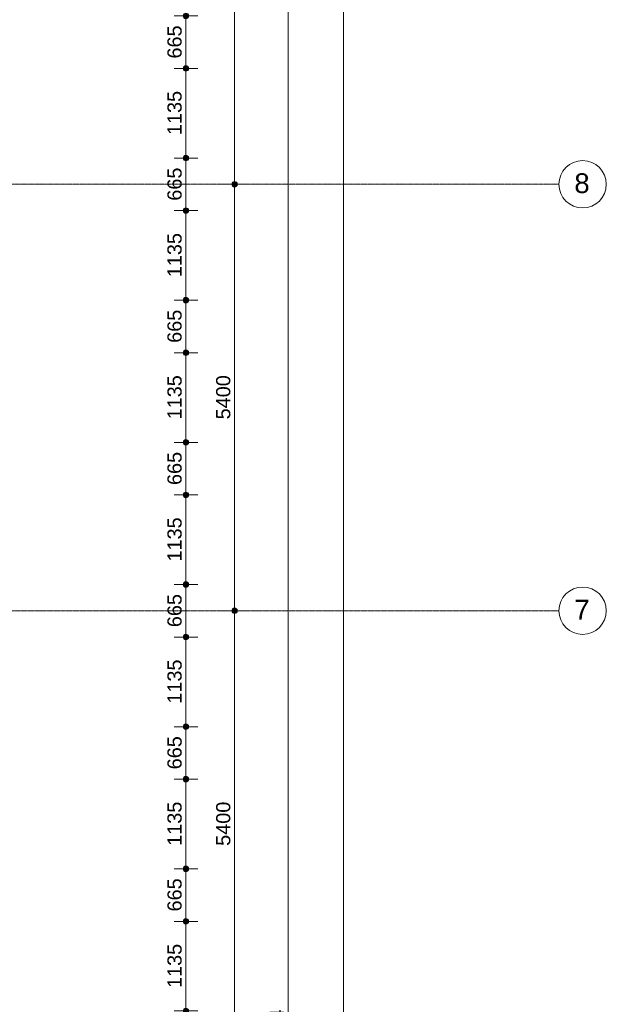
# Model space of a CAD drawing. Header units: millimetres. Extents: x -6115 to 78411, y -6358 to 59618.
# Tile 89 of 99: x 70988 to 78411, y 27416 to 39884. Entities that reach past the tile are written whole.
import ezdxf

# ---------------------------------------------------------------- set-up
doc = ezdxf.new("R2010")
doc.units = ezdxf.units.MM
doc.linetypes.add('stramien', pattern=[22.225, 12.7, -3.175, 3.175, -3.175])
doc.layers.add('00_Algemeen', color=7, linetype='Continuous', lineweight=35)
doc.layers.add('00_Algemeen-100', color=7, linetype='Continuous', lineweight=9)
doc.styles.add('Arial', font='arial.ttf', dxfattribs={"height": 250})
doc.styles.add('Arial_1', font='arial.ttf', dxfattribs={"height": 180})
doc.dimstyles.new('00_AEE_maatvoering_1_8mm', dxfattribs={"dimscale": 304.8, "dimtxt": 183.646692, "dimasz": 0.918635, "dimexe": 0.492126, "dimexo": 0.0625, "dimgap": 0, "dimtad": 1, "dimdec": 0, "dimzin": 0, "dimdsep": 46, "dimtxsty": 'Arial_1', "dimblk1": 'DOTSMALL', "dimblk2": 'DOTSMALL', "dimsah": 1, "dimcen": 0.09, "dimdle": 0.492126, "dimazin": 0, "dimtfac": 1, "dimtdec": 4, "dimtix": 1, "dimtmove": 0, "dimatfit": 3, "dimfxl": 0.492126, "dimfxlon": 1, "dimtvp": 1, "dimtolj": 1, "dimtzin": 0, "dimarcsym": 2})

# ---------------------------------------------------------------- blocks, each defined once
blk = doc.blocks.new('Grid - 3 mm-485849-02 tweede verdieping overzicht')
at = {"layer": '00_Algemeen', "lineweight": 9}
blk.add_circle((0, 0), 3, dxfattribs=at)
blk = doc.blocks.new('DIMBLOCK22-02 tweede verdieping overzicht')
at = {"layer": '00_Algemeen-100', "transparency": 16777216}
h = blk.add_hatch(color=256, dxfattribs=at)
edge = h.paths.add_edge_path()
edge.add_arc((73707, 32400), 35, 0, 360)
h = blk.add_hatch(color=256, dxfattribs=at)
edge = h.paths.add_edge_path()
edge.add_arc((73707, 27000), 35, 0, 360)
for p, q in [((73707, 32400), (73557, 32400)), ((73707, 27000), (73707, 32400)), ((73707, 32400), (73857, 32400)), ((73707, 27000), (73557, 27000)), ((73707, 27000), (73857, 27000))]:
    blk.add_line(p, q, dxfattribs=at)
for centre in [(73707, 32400), (73707, 27000)]:
    blk.add_circle(centre, 35, dxfattribs=at)
at = {"layer": '00_Algemeen-100', "color": 0, "transparency": 16777216, "insert": (73473, 29423), "char_height": 180, "width": 664.52, "attachment_point": 1, "rotation": 90, "line_spacing_factor": 0.941778, "style": 'Arial_1'}
blk.add_mtext('5400', dxfattribs=at)
blk = doc.blocks.new('_DotSmall')
at = {"color": 0, "linetype": 'ByBlock', "const_width": 0.5}
blk.add_lwpolyline([(-0.0625, 0, 1), (0.0625, 0, 1)], format="xyb", close=True, dxfattribs=at)
blk = doc.blocks.new('DIMBLOCK23-02 tweede verdieping overzicht')
at = {"layer": '00_Algemeen-100', "transparency": 16777216}
h = blk.add_hatch(color=256, dxfattribs=at)
edge = h.paths.add_edge_path()
edge.add_arc((73707, 37800), 35, 0, 360)
h = blk.add_hatch(color=256, dxfattribs=at)
edge = h.paths.add_edge_path()
edge.add_arc((73707, 32400), 35, 0, 360)
for p, q in [((73707, 37800), (73557, 37800)), ((73707, 32400), (73707, 37800)), ((73707, 37800), (73857, 37800)), ((73707, 32400), (73557, 32400)), ((73707, 32400), (73857, 32400))]:
    blk.add_line(p, q, dxfattribs=at)
for centre in [(73707, 37800), (73707, 32400)]:
    blk.add_circle(centre, 35, dxfattribs=at)
at = {"layer": '00_Algemeen-100', "color": 0, "transparency": 16777216, "insert": (73473, 34823), "char_height": 180, "width": 664.52, "attachment_point": 1, "rotation": 90, "line_spacing_factor": 0.941778, "style": 'Arial_1'}
blk.add_mtext('5400', dxfattribs=at)
blk = doc.blocks.new('DIMBLOCK24-02 tweede verdieping overzicht')
at = {"layer": '00_Algemeen-100', "transparency": 16777216}
h = blk.add_hatch(color=256, dxfattribs=at)
edge = h.paths.add_edge_path()
edge.add_arc((73707, 43200), 35, 0, 360)
h = blk.add_hatch(color=256, dxfattribs=at)
edge = h.paths.add_edge_path()
edge.add_arc((73707, 37800), 35, 0, 360)
for p, q in [((73707, 43200), (73557, 43200)), ((73707, 37800), (73707, 43200)), ((73707, 43200), (73857, 43200)), ((73707, 37800), (73557, 37800)), ((73707, 37800), (73857, 37800))]:
    blk.add_line(p, q, dxfattribs=at)
for centre in [(73707, 43200), (73707, 37800)]:
    blk.add_circle(centre, 35, dxfattribs=at)
at = {"layer": '00_Algemeen-100', "color": 0, "transparency": 16777216, "insert": (73473, 40223), "char_height": 180, "width": 664.52, "attachment_point": 1, "rotation": 90, "line_spacing_factor": 0.941778, "style": 'Arial_1'}
blk.add_mtext('5400', dxfattribs=at)
blk = doc.blocks.new('DIMBLOCK34-02 tweede verdieping overzicht')
at = {"layer": '00_Algemeen-100', "transparency": 16777216}
h = blk.add_hatch(color=256, dxfattribs=at)
edge = h.paths.add_edge_path()
edge.add_arc((74387, 49157), 35, 0, 360)
h = blk.add_hatch(color=256, dxfattribs=at)
edge = h.paths.add_edge_path()
edge.add_arc((74387, 4843), 35, 0, 360)
for p, q in [((74387, 4843), (74387, 49307)), ((74387, 49157), (74237, 49157)), ((74387, 49157), (74537, 49157)), ((74387, 4843), (74237, 4843)), ((74387, 4843), (74537, 4843))]:
    blk.add_line(p, q, dxfattribs=at)
for centre in [(74387, 49157), (74387, 4843)]:
    blk.add_circle(centre, 35, dxfattribs=at)
at = {"layer": '00_Algemeen-100', "color": 0, "transparency": 16777216, "insert": (74153, 26654), "char_height": 180, "width": 830.65, "attachment_point": 1, "rotation": 90, "line_spacing_factor": 0.941778, "style": 'Arial_1'}
blk.add_mtext('44314', dxfattribs=at)
blk = doc.blocks.new('DIMBLOCK35-02 tweede verdieping overzicht')
at = {"layer": '00_Algemeen-100', "transparency": 16777216}
h = blk.add_hatch(color=256, dxfattribs=at)
edge = h.paths.add_edge_path()
edge.add_arc((75087, 49157), 35, 0, 360)
h = blk.add_hatch(color=256, dxfattribs=at)
edge = h.paths.add_edge_path()
edge.add_arc((75087, -658), 35, 0, 360)
for p, q in [((75087, -808), (75087, 49307)), ((75087, 49157), (74937, 49157)), ((75087, 49157), (75237, 49157)), ((75087, -658), (74937, -658)), ((75087, -658), (75237, -658))]:
    blk.add_line(p, q, dxfattribs=at)
for centre in [(75087, 49157), (75087, -658)]:
    blk.add_circle(centre, 35, dxfattribs=at)
at = {"layer": '00_Algemeen-100', "color": 0, "transparency": 16777216, "insert": (74853, 23904), "char_height": 180, "width": 830.65, "attachment_point": 1, "rotation": 90, "line_spacing_factor": 0.941778, "style": 'Arial_1'}
blk.add_mtext('49815', dxfattribs=at)
blk = doc.blocks.new('DIMBLOCK202-02 tweede verdieping overzicht')
at = {"layer": '00_Algemeen-100', "transparency": 16777216}
h = blk.add_hatch(color=256, dxfattribs=at)
edge = h.paths.add_edge_path()
edge.add_arc((73091, 28467), 35, 0, 360)
h = blk.add_hatch(color=256, dxfattribs=at)
edge = h.paths.add_edge_path()
edge.add_arc((73091, 27332), 35, 0, 360)
for p, q in [((73091, 28467), (72941, 28467)), ((73091, 27332), (73091, 28467)), ((73091, 28467), (73241, 28467)), ((73091, 27332), (72941, 27332)), ((73091, 27332), (73241, 27332))]:
    blk.add_line(p, q, dxfattribs=at)
for centre in [(73091, 28467), (73091, 27332)]:
    blk.add_circle(centre, 35, dxfattribs=at)
at = {"layer": '00_Algemeen-100', "color": 0, "transparency": 16777216, "insert": (72857, 27623), "char_height": 180, "width": 664.52, "attachment_point": 1, "rotation": 90, "line_spacing_factor": 0.941778, "style": 'Arial_1'}
blk.add_mtext('1135', dxfattribs=at)
blk = doc.blocks.new('DIMBLOCK203-02 tweede verdieping overzicht')
at = {"layer": '00_Algemeen-100', "transparency": 16777216}
h = blk.add_hatch(color=256, dxfattribs=at)
edge = h.paths.add_edge_path()
edge.add_arc((73091, 29132), 35, 0, 360)
h = blk.add_hatch(color=256, dxfattribs=at)
edge = h.paths.add_edge_path()
edge.add_arc((73091, 28467), 35, 0, 360)
for p, q in [((73091, 29132), (72941, 29132)), ((73091, 28467), (73091, 29132)), ((73091, 29132), (73241, 29132)), ((73091, 28467), (72941, 28467)), ((73091, 28467), (73241, 28467))]:
    blk.add_line(p, q, dxfattribs=at)
for centre in [(73091, 29132), (73091, 28467)]:
    blk.add_circle(centre, 35, dxfattribs=at)
at = {"layer": '00_Algemeen-100', "color": 0, "transparency": 16777216, "insert": (72857, 28592), "char_height": 180, "width": 498.39, "attachment_point": 1, "rotation": 90, "line_spacing_factor": 0.941778, "style": 'Arial_1'}
blk.add_mtext('665', dxfattribs=at)
blk = doc.blocks.new('DIMBLOCK204-02 tweede verdieping overzicht')
at = {"layer": '00_Algemeen-100', "transparency": 16777216}
h = blk.add_hatch(color=256, dxfattribs=at)
edge = h.paths.add_edge_path()
edge.add_arc((73091, 30267), 35, 0, 360)
h = blk.add_hatch(color=256, dxfattribs=at)
edge = h.paths.add_edge_path()
edge.add_arc((73091, 29132), 35, 0, 360)
for p, q in [((73091, 30267), (72941, 30267)), ((73091, 29132), (73091, 30267)), ((73091, 30267), (73241, 30267)), ((73091, 29132), (72941, 29132)), ((73091, 29132), (73241, 29132))]:
    blk.add_line(p, q, dxfattribs=at)
for centre in [(73091, 30267), (73091, 29132)]:
    blk.add_circle(centre, 35, dxfattribs=at)
at = {"layer": '00_Algemeen-100', "color": 0, "transparency": 16777216, "insert": (72857, 29423), "char_height": 180, "width": 664.52, "attachment_point": 1, "rotation": 90, "line_spacing_factor": 0.941778, "style": 'Arial_1'}
blk.add_mtext('1135', dxfattribs=at)
blk = doc.blocks.new('DIMBLOCK205-02 tweede verdieping overzicht')
at = {"layer": '00_Algemeen-100', "transparency": 16777216}
h = blk.add_hatch(color=256, dxfattribs=at)
edge = h.paths.add_edge_path()
edge.add_arc((73091, 30932), 35, 0, 360)
h = blk.add_hatch(color=256, dxfattribs=at)
edge = h.paths.add_edge_path()
edge.add_arc((73091, 30267), 35, 0, 360)
for p, q in [((73091, 30932), (72941, 30932)), ((73091, 30267), (73091, 30932)), ((73091, 30932), (73241, 30932)), ((73091, 30267), (72941, 30267)), ((73091, 30267), (73241, 30267))]:
    blk.add_line(p, q, dxfattribs=at)
for centre in [(73091, 30932), (73091, 30267)]:
    blk.add_circle(centre, 35, dxfattribs=at)
at = {"layer": '00_Algemeen-100', "color": 0, "transparency": 16777216, "insert": (72857, 30392), "char_height": 180, "width": 498.39, "attachment_point": 1, "rotation": 90, "line_spacing_factor": 0.941778, "style": 'Arial_1'}
blk.add_mtext('665', dxfattribs=at)
blk = doc.blocks.new('DIMBLOCK206-02 tweede verdieping overzicht')
at = {"layer": '00_Algemeen-100', "transparency": 16777216}
h = blk.add_hatch(color=256, dxfattribs=at)
edge = h.paths.add_edge_path()
edge.add_arc((73091, 32067), 35, 0, 360)
h = blk.add_hatch(color=256, dxfattribs=at)
edge = h.paths.add_edge_path()
edge.add_arc((73091, 30932), 35, 0, 360)
for p, q in [((73091, 32067), (72941, 32067)), ((73091, 30932), (73091, 32067)), ((73091, 32067), (73241, 32067)), ((73091, 30932), (72941, 30932)), ((73091, 30932), (73241, 30932))]:
    blk.add_line(p, q, dxfattribs=at)
for centre in [(73091, 32067), (73091, 30932)]:
    blk.add_circle(centre, 35, dxfattribs=at)
at = {"layer": '00_Algemeen-100', "color": 0, "transparency": 16777216, "insert": (72857, 31223), "char_height": 180, "width": 664.52, "attachment_point": 1, "rotation": 90, "line_spacing_factor": 0.941778, "style": 'Arial_1'}
blk.add_mtext('1135', dxfattribs=at)
blk = doc.blocks.new('DIMBLOCK207-02 tweede verdieping overzicht')
at = {"layer": '00_Algemeen-100', "transparency": 16777216}
h = blk.add_hatch(color=256, dxfattribs=at)
edge = h.paths.add_edge_path()
edge.add_arc((73091, 32732), 35, 0, 360)
h = blk.add_hatch(color=256, dxfattribs=at)
edge = h.paths.add_edge_path()
edge.add_arc((73091, 32067), 35, 0, 360)
for p, q in [((73091, 32732), (72941, 32732)), ((73091, 32067), (73091, 32732)), ((73091, 32732), (73241, 32732)), ((73091, 32067), (72941, 32067)), ((73091, 32067), (73241, 32067))]:
    blk.add_line(p, q, dxfattribs=at)
for centre in [(73091, 32732), (73091, 32067)]:
    blk.add_circle(centre, 35, dxfattribs=at)
at = {"layer": '00_Algemeen-100', "color": 0, "transparency": 16777216, "insert": (72857, 32192), "char_height": 180, "width": 498.39, "attachment_point": 1, "rotation": 90, "line_spacing_factor": 0.941778, "style": 'Arial_1'}
blk.add_mtext('665', dxfattribs=at)
blk = doc.blocks.new('DIMBLOCK208-02 tweede verdieping overzicht')
at = {"layer": '00_Algemeen-100', "transparency": 16777216}
h = blk.add_hatch(color=256, dxfattribs=at)
edge = h.paths.add_edge_path()
edge.add_arc((73091, 33867), 35, 0, 360)
h = blk.add_hatch(color=256, dxfattribs=at)
edge = h.paths.add_edge_path()
edge.add_arc((73091, 32732), 35, 0, 360)
for p, q in [((73091, 33867), (72941, 33867)), ((73091, 32732), (73091, 33867)), ((73091, 33867), (73241, 33867)), ((73091, 32732), (72941, 32732)), ((73091, 32732), (73241, 32732))]:
    blk.add_line(p, q, dxfattribs=at)
for centre in [(73091, 33867), (73091, 32732)]:
    blk.add_circle(centre, 35, dxfattribs=at)
at = {"layer": '00_Algemeen-100', "color": 0, "transparency": 16777216, "insert": (72857, 33023), "char_height": 180, "width": 664.52, "attachment_point": 1, "rotation": 90, "line_spacing_factor": 0.941778, "style": 'Arial_1'}
blk.add_mtext('1135', dxfattribs=at)
blk = doc.blocks.new('DIMBLOCK209-02 tweede verdieping overzicht')
at = {"layer": '00_Algemeen-100', "transparency": 16777216}
h = blk.add_hatch(color=256, dxfattribs=at)
edge = h.paths.add_edge_path()
edge.add_arc((73091, 34532), 35, 0, 360)
h = blk.add_hatch(color=256, dxfattribs=at)
edge = h.paths.add_edge_path()
edge.add_arc((73091, 33867), 35, 0, 360)
for p, q in [((73091, 34532), (72941, 34532)), ((73091, 33867), (73091, 34532)), ((73091, 34532), (73241, 34532)), ((73091, 33867), (72941, 33867)), ((73091, 33867), (73241, 33867))]:
    blk.add_line(p, q, dxfattribs=at)
for centre in [(73091, 34532), (73091, 33867)]:
    blk.add_circle(centre, 35, dxfattribs=at)
at = {"layer": '00_Algemeen-100', "color": 0, "transparency": 16777216, "insert": (72857, 33992), "char_height": 180, "width": 498.39, "attachment_point": 1, "rotation": 90, "line_spacing_factor": 0.941778, "style": 'Arial_1'}
blk.add_mtext('665', dxfattribs=at)
blk = doc.blocks.new('DIMBLOCK210-02 tweede verdieping overzicht')
at = {"layer": '00_Algemeen-100', "transparency": 16777216}
h = blk.add_hatch(color=256, dxfattribs=at)
edge = h.paths.add_edge_path()
edge.add_arc((73091, 35667), 35, 0, 360)
h = blk.add_hatch(color=256, dxfattribs=at)
edge = h.paths.add_edge_path()
edge.add_arc((73091, 34532), 35, 0, 360)
for p, q in [((73091, 35667), (72941, 35667)), ((73091, 34532), (73091, 35667)), ((73091, 35667), (73241, 35667)), ((73091, 34532), (72941, 34532)), ((73091, 34532), (73241, 34532))]:
    blk.add_line(p, q, dxfattribs=at)
for centre in [(73091, 35667), (73091, 34532)]:
    blk.add_circle(centre, 35, dxfattribs=at)
at = {"layer": '00_Algemeen-100', "color": 0, "transparency": 16777216, "insert": (72857, 34823), "char_height": 180, "width": 664.52, "attachment_point": 1, "rotation": 90, "line_spacing_factor": 0.941778, "style": 'Arial_1'}
blk.add_mtext('1135', dxfattribs=at)
blk = doc.blocks.new('DIMBLOCK211-02 tweede verdieping overzicht')
at = {"layer": '00_Algemeen-100', "transparency": 16777216}
h = blk.add_hatch(color=256, dxfattribs=at)
edge = h.paths.add_edge_path()
edge.add_arc((73091, 36332), 35, 0, 360)
h = blk.add_hatch(color=256, dxfattribs=at)
edge = h.paths.add_edge_path()
edge.add_arc((73091, 35667), 35, 0, 360)
for p, q in [((73091, 36332), (72941, 36332)), ((73091, 35667), (73091, 36332)), ((73091, 36332), (73241, 36332)), ((73091, 35667), (72941, 35667)), ((73091, 35667), (73241, 35667))]:
    blk.add_line(p, q, dxfattribs=at)
for centre in [(73091, 36332), (73091, 35667)]:
    blk.add_circle(centre, 35, dxfattribs=at)
at = {"layer": '00_Algemeen-100', "color": 0, "transparency": 16777216, "insert": (72857, 35792), "char_height": 180, "width": 498.39, "attachment_point": 1, "rotation": 90, "line_spacing_factor": 0.941778, "style": 'Arial_1'}
blk.add_mtext('665', dxfattribs=at)
blk = doc.blocks.new('DIMBLOCK212-02 tweede verdieping overzicht')
at = {"layer": '00_Algemeen-100', "transparency": 16777216}
h = blk.add_hatch(color=256, dxfattribs=at)
edge = h.paths.add_edge_path()
edge.add_arc((73091, 37467), 35, 0, 360)
h = blk.add_hatch(color=256, dxfattribs=at)
edge = h.paths.add_edge_path()
edge.add_arc((73091, 36332), 35, 0, 360)
for p, q in [((73091, 37467), (72941, 37467)), ((73091, 36332), (73091, 37467)), ((73091, 37467), (73241, 37467)), ((73091, 36332), (72941, 36332)), ((73091, 36332), (73241, 36332))]:
    blk.add_line(p, q, dxfattribs=at)
for centre in [(73091, 37467), (73091, 36332)]:
    blk.add_circle(centre, 35, dxfattribs=at)
at = {"layer": '00_Algemeen-100', "color": 0, "transparency": 16777216, "insert": (72857, 36623), "char_height": 180, "width": 664.52, "attachment_point": 1, "rotation": 90, "line_spacing_factor": 0.941778, "style": 'Arial_1'}
blk.add_mtext('1135', dxfattribs=at)
blk = doc.blocks.new('DIMBLOCK213-02 tweede verdieping overzicht')
at = {"layer": '00_Algemeen-100', "transparency": 16777216}
h = blk.add_hatch(color=256, dxfattribs=at)
edge = h.paths.add_edge_path()
edge.add_arc((73091, 38132), 35, 0, 360)
h = blk.add_hatch(color=256, dxfattribs=at)
edge = h.paths.add_edge_path()
edge.add_arc((73091, 37467), 35, 0, 360)
for p, q in [((73091, 38132), (72941, 38132)), ((73091, 37467), (73091, 38132)), ((73091, 38132), (73241, 38132)), ((73091, 37467), (72941, 37467)), ((73091, 37467), (73241, 37467))]:
    blk.add_line(p, q, dxfattribs=at)
for centre in [(73091, 38132), (73091, 37467)]:
    blk.add_circle(centre, 35, dxfattribs=at)
at = {"layer": '00_Algemeen-100', "color": 0, "transparency": 16777216, "insert": (72857, 37592), "char_height": 180, "width": 498.39, "attachment_point": 1, "rotation": 90, "line_spacing_factor": 0.941778, "style": 'Arial_1'}
blk.add_mtext('665', dxfattribs=at)
blk = doc.blocks.new('DIMBLOCK214-02 tweede verdieping overzicht')
at = {"layer": '00_Algemeen-100', "transparency": 16777216}
h = blk.add_hatch(color=256, dxfattribs=at)
edge = h.paths.add_edge_path()
edge.add_arc((73091, 39267), 35, 0, 360)
h = blk.add_hatch(color=256, dxfattribs=at)
edge = h.paths.add_edge_path()
edge.add_arc((73091, 38132), 35, 0, 360)
for p, q in [((73091, 39267), (72941, 39267)), ((73091, 38132), (73091, 39267)), ((73091, 39267), (73241, 39267)), ((73091, 38132), (72941, 38132)), ((73091, 38132), (73241, 38132))]:
    blk.add_line(p, q, dxfattribs=at)
for centre in [(73091, 39267), (73091, 38132)]:
    blk.add_circle(centre, 35, dxfattribs=at)
at = {"layer": '00_Algemeen-100', "color": 0, "transparency": 16777216, "insert": (72857, 38423), "char_height": 180, "width": 664.52, "attachment_point": 1, "rotation": 90, "line_spacing_factor": 0.941778, "style": 'Arial_1'}
blk.add_mtext('1135', dxfattribs=at)
blk = doc.blocks.new('DIMBLOCK215-02 tweede verdieping overzicht')
at = {"layer": '00_Algemeen-100', "transparency": 16777216}
h = blk.add_hatch(color=256, dxfattribs=at)
edge = h.paths.add_edge_path()
edge.add_arc((73091, 39932), 35, 0, 360)
h = blk.add_hatch(color=256, dxfattribs=at)
edge = h.paths.add_edge_path()
edge.add_arc((73091, 39267), 35, 0, 360)
for p, q in [((73091, 39932), (72941, 39932)), ((73091, 39267), (73091, 39932)), ((73091, 39932), (73241, 39932)), ((73091, 39267), (72941, 39267)), ((73091, 39267), (73241, 39267))]:
    blk.add_line(p, q, dxfattribs=at)
for centre in [(73091, 39932), (73091, 39267)]:
    blk.add_circle(centre, 35, dxfattribs=at)
at = {"layer": '00_Algemeen-100', "color": 0, "transparency": 16777216, "insert": (72857, 39392), "char_height": 180, "width": 498.39, "attachment_point": 1, "rotation": 90, "line_spacing_factor": 0.941778, "style": 'Arial_1'}
blk.add_mtext('665', dxfattribs=at)

msp = doc.modelspace()

# ---------------------------------------------------------------- linework, layer by layer
at = {"layer": '00_Algemeen', "color": 150, "linetype": 'stramien', "lineweight": 9, "true_color": 0x0080ff}
for p, q in [((77811.4, 37800), (-5515.3, 37800)), ((77811.4, 32400), (-5515.3, 32400))]:
    msp.add_line(p, q, dxfattribs=at)

# ---------------------------------------------------------------- block references
at = {"layer": '00_Algemeen', "lineweight": 9, "xscale": 99.99999999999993, "yscale": 99.99999999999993, "zscale": 99.99999999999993, "rotation": 90}
for p in [(78111.4, 37800), (78111.4, 32400)]:
    msp.add_blockref('Grid - 3 mm-485849-02 tweede verdieping overzicht', p, dxfattribs=at)

# ---------------------------------------------------------------- texts
at = {"layer": '00_Algemeen', "lineweight": 9, "char_height": 250, "width": 232.489, "attachment_point": 1, "style": 'Arial'}
for s, insert in [('8', (78006.7, 37938.7)), ('7', (78006.7, 32538.7))]:
    msp.add_mtext(s, dxfattribs=dict(at, insert=insert))

# ---------------------------------------------------------------- dimensions: what is measured, and where the dimension line sits
at = {"layer": '00_Algemeen', "lineweight": 9}
for base, p1, p2, override, picture, middle in [((74386.6141538, 49157.0000013), (74236.6141538, 4842.5000013), (74236.6141538, 49157.0000013), {"dimpost": '<>', "dimfxl": 44314.5}, 'DIMBLOCK34-02 tweede verdieping overzicht', (74294.649624, 26999.7500013)), ((75086.6141538, 49157.0000013), (74936.6141538, -657.5), (74936.6141538, 49157.0000013), {"dimpost": '<>', "dimfxl": 49814.500001}, 'DIMBLOCK35-02 tweede verdieping overzicht', (74994.7110155, 24249.7500006)), ((73706.6, 43200), (73556.6, 37800), (73556.6, 43200), {"dimpost": '<>', "dimfxl": 5400}, 'DIMBLOCK24-02 tweede verdieping overzicht', (73614.7, 40500)), ((73090.7, 39932.5), (72940.7, 39267.5), (72940.7, 39932.5), {"dimpost": '<>', "dimfxl": 665}, 'DIMBLOCK215-02 tweede verdieping overzicht', (72998.8, 39600)), ((73090.7, 39267.5), (72940.7, 38132.5), (72940.7, 39267.5), {"dimpost": '<>', "dimfxl": 1135}, 'DIMBLOCK214-02 tweede verdieping overzicht', (72998.7, 38700)), ((73090.7, 38132.5), (72940.7, 37467.5), (72940.7, 38132.5), {"dimpost": '<>', "dimfxl": 665}, 'DIMBLOCK213-02 tweede verdieping overzicht', (72998.8, 37800)), ((73706.6, 37800), (73556.6, 32400), (73556.6, 37800), {"dimpost": '<>', "dimfxl": 5400}, 'DIMBLOCK23-02 tweede verdieping overzicht', (73614.7, 35100)), ((73090.7, 37467.5), (72940.7, 36332.5), (72940.7, 37467.5), {"dimpost": '<>', "dimfxl": 1135}, 'DIMBLOCK212-02 tweede verdieping overzicht', (72998.7, 36900)), ((73090.7, 36332.5), (72940.7, 35667.5), (72940.7, 36332.5), {"dimpost": '<>', "dimfxl": 665}, 'DIMBLOCK211-02 tweede verdieping overzicht', (72998.8, 36000)), ((73090.7, 35667.5), (72940.7, 34532.5), (72940.7, 35667.5), {"dimpost": '<>', "dimfxl": 1135}, 'DIMBLOCK210-02 tweede verdieping overzicht', (72998.7, 35100)), ((73090.7, 34532.5), (72940.7, 33867.5), (72940.7, 34532.5), {"dimpost": '<>', "dimfxl": 665}, 'DIMBLOCK209-02 tweede verdieping overzicht', (72998.8, 34200)), ((73090.7, 33867.5), (72940.7, 32732.5), (72940.7, 33867.5), {"dimpost": '<>', "dimfxl": 1135}, 'DIMBLOCK208-02 tweede verdieping overzicht', (72998.7, 33300)), ((73090.7, 32732.5), (72940.7, 32067.5), (72940.7, 32732.5), {"dimpost": '<>', "dimfxl": 665}, 'DIMBLOCK207-02 tweede verdieping overzicht', (72998.8, 32400)), ((73706.6, 32400), (73556.6, 27000), (73556.6, 32400), {"dimpost": '<>', "dimfxl": 5400}, 'DIMBLOCK22-02 tweede verdieping overzicht', (73614.7, 29700)), ((73090.7, 32067.5), (72940.7, 30932.5), (72940.7, 32067.5), {"dimpost": '<>', "dimfxl": 1135}, 'DIMBLOCK206-02 tweede verdieping overzicht', (72998.7, 31500)), ((73090.7, 30932.5), (72940.7, 30267.5), (72940.7, 30932.5), {"dimpost": '<>', "dimfxl": 665}, 'DIMBLOCK205-02 tweede verdieping overzicht', (72998.8, 30600)), ((73090.7, 30267.5), (72940.7, 29132.5), (72940.7, 30267.5), {"dimpost": '<>', "dimfxl": 1135}, 'DIMBLOCK204-02 tweede verdieping overzicht', (72998.7, 29700)), ((73090.7, 29132.5), (72940.7, 28467.5), (72940.7, 29132.5), {"dimpost": '<>', "dimfxl": 665}, 'DIMBLOCK203-02 tweede verdieping overzicht', (72998.8, 28800)), ((73090.7, 28467.5), (72940.7, 27332.5), (72940.7, 28467.5), {"dimpost": '<>', "dimfxl": 1135}, 'DIMBLOCK202-02 tweede verdieping overzicht', (72998.7, 27900))]:
    dim = msp.add_linear_dim(base=base, p1=p1, p2=p2, angle=90, dimstyle='00_AEE_maatvoering_1_8mm', override=override, dxfattribs=at)
    dim.commit()
    dim.dimension.update_dxf_attribs({"geometry": picture, "text_midpoint": middle})

doc.saveas('drawing.dxf')
